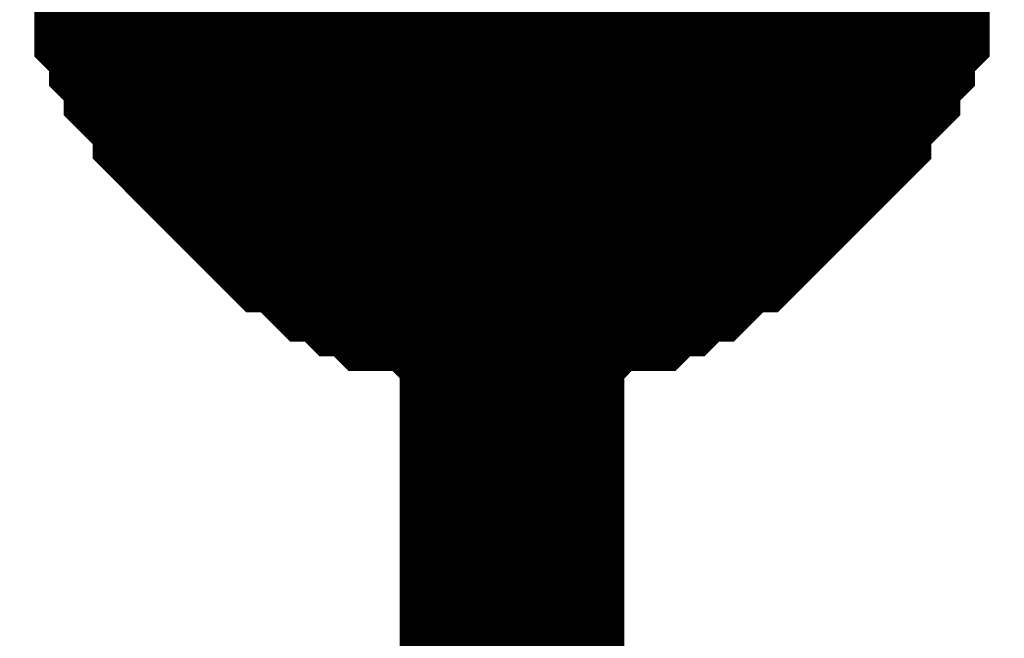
# Model space of a CAD drawing. Header units: inches. Extents: x 0 to 292, y 0 to 193.
# Tile 3 of 155: x 12.612 to 13.925, y 53.094 to 53.919. Entities that reach past the tile are written whole.
import ezdxf

# ---------------------------------------------------------------- set-up
doc = ezdxf.new("R2010")
doc.units = ezdxf.units.IN
doc.layers.add('Sheet', color=255, linetype='Continuous')

msp = doc.modelspace()

# ---------------------------------------------------------------- linework, layer by layer
at = {"layer": 'Sheet'}
msp.add_lwpolyline([(12.954, 54.102, 0.508, 0.508, 1), (13.462, 54.102, 0.508, 0.508, 1)], format="xyseb", close=True, dxfattribs=at)
for points in [[(13.2684, 53.5811, 0.2997, 0.2997, 0), (13.2489, 53.5811, 0.2997, 0.2997, 0), (13.21, 53.5811, 0.2997, 0.2997, 0), (13.1905, 53.5811, 0.2997, 0.2997, 0), (13.171, 53.6006, 0.2997, 0.2997, 0), (13.1515, 53.6006, 0.2997, 0.2997, 0), (13.1125, 53.6006, 0.2997, 0.2997, 0), (13.0931, 53.6201, 0.2997, 0.2997, 0), (13.0736, 53.6201, 0.2997, 0.2997, 0), (13.0541, 53.6395, 0.2997, 0.2997, 0), (13.0346, 53.6395, 0.2997, 0.2997, 0), (13.0151, 53.659, 0.2997, 0.2997, 0), (12.9956, 53.6785, 0.2997, 0.2997, 0), (12.9762, 53.6785, 0.2997, 0.2997, 0), (12.9567, 53.698, 0.2997, 0.2997, 0), (12.9372, 53.7175, 0.2997, 0.2997, 0), (12.9177, 53.737, 0.2997, 0.2997, 0), (12.8982, 53.7565, 0.2997, 0.2997, 0), (12.8787, 53.776, 0.2997, 0.2997, 0), (12.8593, 53.7955, 0.2997, 0.2997, 0), (12.8593, 53.815, 0.2997, 0.2997, 0), (12.8398, 53.8345, 0.2997, 0.2997, 0), (12.8203, 53.8539, 0.2997, 0.2997, 0), (12.8203, 53.8734, 0.2997, 0.2997, 0), (12.8008, 53.8929, 0.2997, 0.2997, 0), (12.8008, 53.9124, 0.2997, 0.2997, 0), (12.7813, 53.9319, 0.2997, 0.2997, 0), (12.7813, 53.9709, 0.2997, 0.2997, 0), (12.7813, 53.9904, 0.2997, 0.2997, 0), (12.7618, 54.0099, 0.2997, 0.2997, 0), (12.7618, 54.0294, 0.2997, 0.2997, 0), (12.7618, 54.0684, 0.2997, 0.2997, 0), (12.7618, 54.0878, 0.2997, 0.2997, 0)], [(13.2684, 53.5811, 0.2997, 0.2997, 0), (13.2489, 53.5811, 0.2997, 0.2997, 0), (13.21, 53.5811, 0.2997, 0.2997, 0), (13.1905, 53.5811, 0.2997, 0.2997, 0), (13.171, 53.6006, 0.2997, 0.2997, 0), (13.1515, 53.6006, 0.2997, 0.2997, 0), (13.1125, 53.6006, 0.2997, 0.2997, 0), (13.0931, 53.6201, 0.2997, 0.2997, 0), (13.0736, 53.6201, 0.2997, 0.2997, 0), (13.0541, 53.6395, 0.2997, 0.2997, 0), (13.0346, 53.6395, 0.2997, 0.2997, 0), (13.0151, 53.659, 0.2997, 0.2997, 0), (12.9956, 53.6785, 0.2997, 0.2997, 0), (12.9762, 53.6785, 0.2997, 0.2997, 0), (12.9567, 53.698, 0.2997, 0.2997, 0), (12.9372, 53.7175, 0.2997, 0.2997, 0), (12.9177, 53.737, 0.2997, 0.2997, 0), (12.8982, 53.7565, 0.2997, 0.2997, 0), (12.8787, 53.776, 0.2997, 0.2997, 0), (12.8593, 53.7955, 0.2997, 0.2997, 0), (12.8593, 53.815, 0.2997, 0.2997, 0), (12.8398, 53.8345, 0.2997, 0.2997, 0), (12.8203, 53.8539, 0.2997, 0.2997, 0), (12.8203, 53.8734, 0.2997, 0.2997, 0), (12.8008, 53.8929, 0.2997, 0.2997, 0), (12.8008, 53.9124, 0.2997, 0.2997, 0), (12.7813, 53.9319, 0.2997, 0.2997, 0), (12.7813, 53.9709, 0.2997, 0.2997, 0), (12.7813, 53.9904, 0.2997, 0.2997, 0), (12.7618, 54.0099, 0.2997, 0.2997, 0), (12.7618, 54.0294, 0.2997, 0.2997, 0), (12.7618, 54.0684, 0.2997, 0.2997, 0), (12.7618, 54.0878, 0.2997, 0.2997, 0)], [(13.2684, 53.5811, 0.2997, 0.2997, 0), (13.2489, 53.5811, 0.2997, 0.2997, 0), (13.21, 53.5811, 0.2997, 0.2997, 0), (13.1905, 53.5811, 0.2997, 0.2997, 0), (13.171, 53.6006, 0.2997, 0.2997, 0), (13.1515, 53.6006, 0.2997, 0.2997, 0), (13.1125, 53.6006, 0.2997, 0.2997, 0), (13.0931, 53.6201, 0.2997, 0.2997, 0), (13.0736, 53.6201, 0.2997, 0.2997, 0), (13.0541, 53.6395, 0.2997, 0.2997, 0), (13.0346, 53.6395, 0.2997, 0.2997, 0), (13.0151, 53.659, 0.2997, 0.2997, 0), (12.9956, 53.6785, 0.2997, 0.2997, 0), (12.9762, 53.6785, 0.2997, 0.2997, 0), (12.9567, 53.698, 0.2997, 0.2997, 0), (12.9372, 53.7175, 0.2997, 0.2997, 0), (12.9177, 53.737, 0.2997, 0.2997, 0), (12.8982, 53.7565, 0.2997, 0.2997, 0), (12.8787, 53.776, 0.2997, 0.2997, 0), (12.8593, 53.7955, 0.2997, 0.2997, 0), (12.8593, 53.815, 0.2997, 0.2997, 0), (12.8398, 53.8345, 0.2997, 0.2997, 0), (12.8203, 53.8539, 0.2997, 0.2997, 0), (12.8203, 53.8734, 0.2997, 0.2997, 0), (12.8008, 53.8929, 0.2997, 0.2997, 0), (12.8008, 53.9124, 0.2997, 0.2997, 0), (12.7813, 53.9319, 0.2997, 0.2997, 0), (12.7813, 53.9709, 0.2997, 0.2997, 0), (12.7813, 53.9904, 0.2997, 0.2997, 0), (12.7618, 54.0099, 0.2997, 0.2997, 0), (12.7618, 54.0294, 0.2997, 0.2997, 0), (12.7618, 54.0684, 0.2997, 0.2997, 0), (12.7618, 54.0878, 0.2997, 0.2997, 0)], [(13.2684, 53.5811, 0.2997, 0.2997, 0), (13.2489, 53.5811, 0.2997, 0.2997, 0), (13.21, 53.5811, 0.2997, 0.2997, 0), (13.1905, 53.5811, 0.2997, 0.2997, 0), (13.171, 53.6006, 0.2997, 0.2997, 0), (13.1515, 53.6006, 0.2997, 0.2997, 0), (13.1125, 53.6006, 0.2997, 0.2997, 0), (13.0931, 53.6201, 0.2997, 0.2997, 0), (13.0736, 53.6201, 0.2997, 0.2997, 0), (13.0541, 53.6395, 0.2997, 0.2997, 0), (13.0346, 53.6395, 0.2997, 0.2997, 0), (13.0151, 53.659, 0.2997, 0.2997, 0), (12.9956, 53.6785, 0.2997, 0.2997, 0), (12.9762, 53.6785, 0.2997, 0.2997, 0), (12.9567, 53.698, 0.2997, 0.2997, 0), (12.9372, 53.7175, 0.2997, 0.2997, 0), (12.9177, 53.737, 0.2997, 0.2997, 0), (12.8982, 53.7565, 0.2997, 0.2997, 0), (12.8787, 53.776, 0.2997, 0.2997, 0), (12.8593, 53.7955, 0.2997, 0.2997, 0), (12.8593, 53.815, 0.2997, 0.2997, 0), (12.8398, 53.8345, 0.2997, 0.2997, 0), (12.8203, 53.8539, 0.2997, 0.2997, 0), (12.8203, 53.8734, 0.2997, 0.2997, 0), (12.8008, 53.8929, 0.2997, 0.2997, 0), (12.8008, 53.9124, 0.2997, 0.2997, 0), (12.7813, 53.9319, 0.2997, 0.2997, 0), (12.7813, 53.9709, 0.2997, 0.2997, 0), (12.7813, 53.9904, 0.2997, 0.2997, 0), (12.7618, 54.0099, 0.2997, 0.2997, 0), (12.7618, 54.0294, 0.2997, 0.2997, 0), (12.7618, 54.0684, 0.2997, 0.2997, 0), (12.7618, 54.0878, 0.2997, 0.2997, 0)], [(13.2684, 53.5811, 0.2997, 0.2997, 0), (13.2489, 53.5811, 0.2997, 0.2997, 0), (13.21, 53.5811, 0.2997, 0.2997, 0), (13.1905, 53.5811, 0.2997, 0.2997, 0), (13.171, 53.6006, 0.2997, 0.2997, 0), (13.1515, 53.6006, 0.2997, 0.2997, 0), (13.1125, 53.6006, 0.2997, 0.2997, 0), (13.0931, 53.6201, 0.2997, 0.2997, 0), (13.0736, 53.6201, 0.2997, 0.2997, 0), (13.0541, 53.6395, 0.2997, 0.2997, 0), (13.0346, 53.6395, 0.2997, 0.2997, 0), (13.0151, 53.659, 0.2997, 0.2997, 0), (12.9956, 53.6785, 0.2997, 0.2997, 0), (12.9762, 53.6785, 0.2997, 0.2997, 0), (12.9567, 53.698, 0.2997, 0.2997, 0), (12.9372, 53.7175, 0.2997, 0.2997, 0), (12.9177, 53.737, 0.2997, 0.2997, 0), (12.8982, 53.7565, 0.2997, 0.2997, 0), (12.8787, 53.776, 0.2997, 0.2997, 0), (12.8593, 53.7955, 0.2997, 0.2997, 0), (12.8593, 53.815, 0.2997, 0.2997, 0), (12.8398, 53.8345, 0.2997, 0.2997, 0), (12.8203, 53.8539, 0.2997, 0.2997, 0), (12.8203, 53.8734, 0.2997, 0.2997, 0), (12.8008, 53.8929, 0.2997, 0.2997, 0), (12.8008, 53.9124, 0.2997, 0.2997, 0), (12.7813, 53.9319, 0.2997, 0.2997, 0), (12.7813, 53.9709, 0.2997, 0.2997, 0), (12.7813, 53.9904, 0.2997, 0.2997, 0), (12.7618, 54.0099, 0.2997, 0.2997, 0), (12.7618, 54.0294, 0.2997, 0.2997, 0), (12.7618, 54.0684, 0.2997, 0.2997, 0), (12.7618, 54.0878, 0.2997, 0.2997, 0)], [(13.2684, 53.5811, 0.2997, 0.2997, 0), (13.2489, 53.5811, 0.2997, 0.2997, 0), (13.21, 53.5811, 0.2997, 0.2997, 0), (13.1905, 53.5811, 0.2997, 0.2997, 0), (13.171, 53.6006, 0.2997, 0.2997, 0), (13.1515, 53.6006, 0.2997, 0.2997, 0), (13.1125, 53.6006, 0.2997, 0.2997, 0), (13.0931, 53.6201, 0.2997, 0.2997, 0), (13.0736, 53.6201, 0.2997, 0.2997, 0), (13.0541, 53.6395, 0.2997, 0.2997, 0), (13.0346, 53.6395, 0.2997, 0.2997, 0), (13.0151, 53.659, 0.2997, 0.2997, 0), (12.9956, 53.6785, 0.2997, 0.2997, 0), (12.9762, 53.6785, 0.2997, 0.2997, 0), (12.9567, 53.698, 0.2997, 0.2997, 0), (12.9372, 53.7175, 0.2997, 0.2997, 0), (12.9177, 53.737, 0.2997, 0.2997, 0), (12.8982, 53.7565, 0.2997, 0.2997, 0), (12.8787, 53.776, 0.2997, 0.2997, 0), (12.8593, 53.7955, 0.2997, 0.2997, 0), (12.8593, 53.815, 0.2997, 0.2997, 0), (12.8398, 53.8345, 0.2997, 0.2997, 0), (12.8203, 53.8539, 0.2997, 0.2997, 0), (12.8203, 53.8734, 0.2997, 0.2997, 0), (12.8008, 53.8929, 0.2997, 0.2997, 0), (12.8008, 53.9124, 0.2997, 0.2997, 0), (12.7813, 53.9319, 0.2997, 0.2997, 0), (12.7813, 53.9709, 0.2997, 0.2997, 0), (12.7813, 53.9904, 0.2997, 0.2997, 0), (12.7618, 54.0099, 0.2997, 0.2997, 0), (12.7618, 54.0294, 0.2997, 0.2997, 0), (12.7618, 54.0684, 0.2997, 0.2997, 0), (12.7618, 54.0878, 0.2997, 0.2997, 0)], [(13.2684, 53.5811, 0.2997, 0.2997, 0), (13.2489, 53.5811, 0.2997, 0.2997, 0), (13.21, 53.5811, 0.2997, 0.2997, 0), (13.1905, 53.5811, 0.2997, 0.2997, 0), (13.171, 53.6006, 0.2997, 0.2997, 0), (13.1515, 53.6006, 0.2997, 0.2997, 0), (13.1125, 53.6006, 0.2997, 0.2997, 0), (13.0931, 53.6201, 0.2997, 0.2997, 0), (13.0736, 53.6201, 0.2997, 0.2997, 0), (13.0541, 53.6395, 0.2997, 0.2997, 0), (13.0346, 53.6395, 0.2997, 0.2997, 0), (13.0151, 53.659, 0.2997, 0.2997, 0), (12.9956, 53.6785, 0.2997, 0.2997, 0), (12.9762, 53.6785, 0.2997, 0.2997, 0), (12.9567, 53.698, 0.2997, 0.2997, 0), (12.9372, 53.7175, 0.2997, 0.2997, 0), (12.9177, 53.737, 0.2997, 0.2997, 0), (12.8982, 53.7565, 0.2997, 0.2997, 0), (12.8787, 53.776, 0.2997, 0.2997, 0), (12.8593, 53.7955, 0.2997, 0.2997, 0), (12.8593, 53.815, 0.2997, 0.2997, 0), (12.8398, 53.8345, 0.2997, 0.2997, 0), (12.8203, 53.8539, 0.2997, 0.2997, 0), (12.8203, 53.8734, 0.2997, 0.2997, 0), (12.8008, 53.8929, 0.2997, 0.2997, 0), (12.8008, 53.9124, 0.2997, 0.2997, 0), (12.7813, 53.9319, 0.2997, 0.2997, 0), (12.7813, 53.9709, 0.2997, 0.2997, 0), (12.7813, 53.9904, 0.2997, 0.2997, 0), (12.7618, 54.0099, 0.2997, 0.2997, 0), (12.7618, 54.0294, 0.2997, 0.2997, 0), (12.7618, 54.0684, 0.2997, 0.2997, 0), (12.7618, 54.0878, 0.2997, 0.2997, 0)], [(13.775, 54.0878, 0.2997, 0.2997, 0), (13.775, 54.0684, 0.2997, 0.2997, 0), (13.775, 54.0294, 0.2997, 0.2997, 0), (13.775, 54.0099, 0.2997, 0.2997, 0), (13.7555, 53.9904, 0.2997, 0.2997, 0), (13.7555, 53.9709, 0.2997, 0.2997, 0), (13.7555, 53.9319, 0.2997, 0.2997, 0), (13.736, 53.9124, 0.2997, 0.2997, 0), (13.736, 53.8929, 0.2997, 0.2997, 0), (13.7165, 53.8734, 0.2997, 0.2997, 0), (13.7165, 53.8539, 0.2997, 0.2997, 0), (13.6971, 53.8345, 0.2997, 0.2997, 0), (13.6776, 53.815, 0.2997, 0.2997, 0), (13.6776, 53.7955, 0.2997, 0.2997, 0), (13.6581, 53.776, 0.2997, 0.2997, 0), (13.6386, 53.7565, 0.2997, 0.2997, 0), (13.6191, 53.737, 0.2997, 0.2997, 0), (13.5996, 53.7175, 0.2997, 0.2997, 0), (13.5802, 53.698, 0.2997, 0.2997, 0), (13.5607, 53.6785, 0.2997, 0.2997, 0), (13.5412, 53.6785, 0.2997, 0.2997, 0), (13.5217, 53.659, 0.2997, 0.2997, 0), (13.5022, 53.6395, 0.2997, 0.2997, 0), (13.4827, 53.6395, 0.2997, 0.2997, 0), (13.4633, 53.6201, 0.2997, 0.2997, 0), (13.4438, 53.6201, 0.2997, 0.2997, 0), (13.4243, 53.6006, 0.2997, 0.2997, 0), (13.3853, 53.6006, 0.2997, 0.2997, 0), (13.3658, 53.6006, 0.2997, 0.2997, 0), (13.3464, 53.5811, 0.2997, 0.2997, 0), (13.3269, 53.5811, 0.2997, 0.2997, 0), (13.2879, 53.5811, 0.2997, 0.2997, 0), (13.2684, 53.5811, 0.2997, 0.2997, 0)], [(13.775, 54.0878, 0.2997, 0.2997, 0), (13.775, 54.0684, 0.2997, 0.2997, 0), (13.775, 54.0294, 0.2997, 0.2997, 0), (13.775, 54.0099, 0.2997, 0.2997, 0), (13.7555, 53.9904, 0.2997, 0.2997, 0), (13.7555, 53.9709, 0.2997, 0.2997, 0), (13.7555, 53.9319, 0.2997, 0.2997, 0), (13.736, 53.9124, 0.2997, 0.2997, 0), (13.736, 53.8929, 0.2997, 0.2997, 0), (13.7165, 53.8734, 0.2997, 0.2997, 0), (13.7165, 53.8539, 0.2997, 0.2997, 0), (13.6971, 53.8345, 0.2997, 0.2997, 0), (13.6776, 53.815, 0.2997, 0.2997, 0), (13.6776, 53.7955, 0.2997, 0.2997, 0), (13.6581, 53.776, 0.2997, 0.2997, 0), (13.6386, 53.7565, 0.2997, 0.2997, 0), (13.6191, 53.737, 0.2997, 0.2997, 0), (13.5996, 53.7175, 0.2997, 0.2997, 0), (13.5802, 53.698, 0.2997, 0.2997, 0), (13.5607, 53.6785, 0.2997, 0.2997, 0), (13.5412, 53.6785, 0.2997, 0.2997, 0), (13.5217, 53.659, 0.2997, 0.2997, 0), (13.5022, 53.6395, 0.2997, 0.2997, 0), (13.4827, 53.6395, 0.2997, 0.2997, 0), (13.4633, 53.6201, 0.2997, 0.2997, 0), (13.4438, 53.6201, 0.2997, 0.2997, 0), (13.4243, 53.6006, 0.2997, 0.2997, 0), (13.3853, 53.6006, 0.2997, 0.2997, 0), (13.3658, 53.6006, 0.2997, 0.2997, 0), (13.3464, 53.5811, 0.2997, 0.2997, 0), (13.3269, 53.5811, 0.2997, 0.2997, 0), (13.2879, 53.5811, 0.2997, 0.2997, 0), (13.2684, 53.5811, 0.2997, 0.2997, 0)], [(13.2684, 54.0878, 0.2997, 0.2997, 0), (13.2684, 51.554, 0.2997, 0.2997, 0)], [(13.775, 54.0878, 0.2997, 0.2997, 0), (13.775, 54.0684, 0.2997, 0.2997, 0), (13.775, 54.0294, 0.2997, 0.2997, 0), (13.775, 54.0099, 0.2997, 0.2997, 0), (13.7555, 53.9904, 0.2997, 0.2997, 0), (13.7555, 53.9709, 0.2997, 0.2997, 0), (13.7555, 53.9319, 0.2997, 0.2997, 0), (13.736, 53.9124, 0.2997, 0.2997, 0), (13.736, 53.8929, 0.2997, 0.2997, 0), (13.7165, 53.8734, 0.2997, 0.2997, 0), (13.7165, 53.8539, 0.2997, 0.2997, 0), (13.6971, 53.8345, 0.2997, 0.2997, 0), (13.6776, 53.815, 0.2997, 0.2997, 0), (13.6776, 53.7955, 0.2997, 0.2997, 0), (13.6581, 53.776, 0.2997, 0.2997, 0), (13.6386, 53.7565, 0.2997, 0.2997, 0), (13.6191, 53.737, 0.2997, 0.2997, 0), (13.5996, 53.7175, 0.2997, 0.2997, 0), (13.5802, 53.698, 0.2997, 0.2997, 0), (13.5607, 53.6785, 0.2997, 0.2997, 0), (13.5412, 53.6785, 0.2997, 0.2997, 0), (13.5217, 53.659, 0.2997, 0.2997, 0), (13.5022, 53.6395, 0.2997, 0.2997, 0), (13.4827, 53.6395, 0.2997, 0.2997, 0), (13.4633, 53.6201, 0.2997, 0.2997, 0), (13.4438, 53.6201, 0.2997, 0.2997, 0), (13.4243, 53.6006, 0.2997, 0.2997, 0), (13.3853, 53.6006, 0.2997, 0.2997, 0), (13.3658, 53.6006, 0.2997, 0.2997, 0), (13.3464, 53.5811, 0.2997, 0.2997, 0), (13.3269, 53.5811, 0.2997, 0.2997, 0), (13.2879, 53.5811, 0.2997, 0.2997, 0), (13.2684, 53.5811, 0.2997, 0.2997, 0)], [(13.775, 54.0878, 0.2997, 0.2997, 0), (13.775, 54.0684, 0.2997, 0.2997, 0), (13.775, 54.0294, 0.2997, 0.2997, 0), (13.775, 54.0099, 0.2997, 0.2997, 0), (13.7555, 53.9904, 0.2997, 0.2997, 0), (13.7555, 53.9709, 0.2997, 0.2997, 0), (13.7555, 53.9319, 0.2997, 0.2997, 0), (13.736, 53.9124, 0.2997, 0.2997, 0), (13.736, 53.8929, 0.2997, 0.2997, 0), (13.7165, 53.8734, 0.2997, 0.2997, 0), (13.7165, 53.8539, 0.2997, 0.2997, 0), (13.6971, 53.8345, 0.2997, 0.2997, 0), (13.6776, 53.815, 0.2997, 0.2997, 0), (13.6776, 53.7955, 0.2997, 0.2997, 0), (13.6581, 53.776, 0.2997, 0.2997, 0), (13.6386, 53.7565, 0.2997, 0.2997, 0), (13.6191, 53.737, 0.2997, 0.2997, 0), (13.5996, 53.7175, 0.2997, 0.2997, 0), (13.5802, 53.698, 0.2997, 0.2997, 0), (13.5607, 53.6785, 0.2997, 0.2997, 0), (13.5412, 53.6785, 0.2997, 0.2997, 0), (13.5217, 53.659, 0.2997, 0.2997, 0), (13.5022, 53.6395, 0.2997, 0.2997, 0), (13.4827, 53.6395, 0.2997, 0.2997, 0), (13.4633, 53.6201, 0.2997, 0.2997, 0), (13.4438, 53.6201, 0.2997, 0.2997, 0), (13.4243, 53.6006, 0.2997, 0.2997, 0), (13.3853, 53.6006, 0.2997, 0.2997, 0), (13.3658, 53.6006, 0.2997, 0.2997, 0), (13.3464, 53.5811, 0.2997, 0.2997, 0), (13.3269, 53.5811, 0.2997, 0.2997, 0), (13.2879, 53.5811, 0.2997, 0.2997, 0), (13.2684, 53.5811, 0.2997, 0.2997, 0)], [(13.775, 54.0878, 0.2997, 0.2997, 0), (13.775, 54.0684, 0.2997, 0.2997, 0), (13.775, 54.0294, 0.2997, 0.2997, 0), (13.775, 54.0099, 0.2997, 0.2997, 0), (13.7555, 53.9904, 0.2997, 0.2997, 0), (13.7555, 53.9709, 0.2997, 0.2997, 0), (13.7555, 53.9319, 0.2997, 0.2997, 0), (13.736, 53.9124, 0.2997, 0.2997, 0), (13.736, 53.8929, 0.2997, 0.2997, 0), (13.7165, 53.8734, 0.2997, 0.2997, 0), (13.7165, 53.8539, 0.2997, 0.2997, 0), (13.6971, 53.8345, 0.2997, 0.2997, 0), (13.6776, 53.815, 0.2997, 0.2997, 0), (13.6776, 53.7955, 0.2997, 0.2997, 0), (13.6581, 53.776, 0.2997, 0.2997, 0), (13.6386, 53.7565, 0.2997, 0.2997, 0), (13.6191, 53.737, 0.2997, 0.2997, 0), (13.5996, 53.7175, 0.2997, 0.2997, 0), (13.5802, 53.698, 0.2997, 0.2997, 0), (13.5607, 53.6785, 0.2997, 0.2997, 0), (13.5412, 53.6785, 0.2997, 0.2997, 0), (13.5217, 53.659, 0.2997, 0.2997, 0), (13.5022, 53.6395, 0.2997, 0.2997, 0), (13.4827, 53.6395, 0.2997, 0.2997, 0), (13.4633, 53.6201, 0.2997, 0.2997, 0), (13.4438, 53.6201, 0.2997, 0.2997, 0), (13.4243, 53.6006, 0.2997, 0.2997, 0), (13.3853, 53.6006, 0.2997, 0.2997, 0), (13.3658, 53.6006, 0.2997, 0.2997, 0), (13.3464, 53.5811, 0.2997, 0.2997, 0), (13.3269, 53.5811, 0.2997, 0.2997, 0), (13.2879, 53.5811, 0.2997, 0.2997, 0), (13.2684, 53.5811, 0.2997, 0.2997, 0)], [(13.775, 54.0878, 0.2997, 0.2997, 0), (13.775, 54.0684, 0.2997, 0.2997, 0), (13.775, 54.0294, 0.2997, 0.2997, 0), (13.775, 54.0099, 0.2997, 0.2997, 0), (13.7555, 53.9904, 0.2997, 0.2997, 0), (13.7555, 53.9709, 0.2997, 0.2997, 0), (13.7555, 53.9319, 0.2997, 0.2997, 0), (13.736, 53.9124, 0.2997, 0.2997, 0), (13.736, 53.8929, 0.2997, 0.2997, 0), (13.7165, 53.8734, 0.2997, 0.2997, 0), (13.7165, 53.8539, 0.2997, 0.2997, 0), (13.6971, 53.8345, 0.2997, 0.2997, 0), (13.6776, 53.815, 0.2997, 0.2997, 0), (13.6776, 53.7955, 0.2997, 0.2997, 0), (13.6581, 53.776, 0.2997, 0.2997, 0), (13.6386, 53.7565, 0.2997, 0.2997, 0), (13.6191, 53.737, 0.2997, 0.2997, 0), (13.5996, 53.7175, 0.2997, 0.2997, 0), (13.5802, 53.698, 0.2997, 0.2997, 0), (13.5607, 53.6785, 0.2997, 0.2997, 0), (13.5412, 53.6785, 0.2997, 0.2997, 0), (13.5217, 53.659, 0.2997, 0.2997, 0), (13.5022, 53.6395, 0.2997, 0.2997, 0), (13.4827, 53.6395, 0.2997, 0.2997, 0), (13.4633, 53.6201, 0.2997, 0.2997, 0), (13.4438, 53.6201, 0.2997, 0.2997, 0), (13.4243, 53.6006, 0.2997, 0.2997, 0), (13.3853, 53.6006, 0.2997, 0.2997, 0), (13.3658, 53.6006, 0.2997, 0.2997, 0), (13.3464, 53.5811, 0.2997, 0.2997, 0), (13.3269, 53.5811, 0.2997, 0.2997, 0), (13.2879, 53.5811, 0.2997, 0.2997, 0), (13.2684, 53.5811, 0.2997, 0.2997, 0)], [(13.775, 54.0878, 0.2997, 0.2997, 0), (13.775, 54.0684, 0.2997, 0.2997, 0), (13.775, 54.0294, 0.2997, 0.2997, 0), (13.775, 54.0099, 0.2997, 0.2997, 0), (13.7555, 53.9904, 0.2997, 0.2997, 0), (13.7555, 53.9709, 0.2997, 0.2997, 0), (13.7555, 53.9319, 0.2997, 0.2997, 0), (13.736, 53.9124, 0.2997, 0.2997, 0), (13.736, 53.8929, 0.2997, 0.2997, 0), (13.7165, 53.8734, 0.2997, 0.2997, 0), (13.7165, 53.8539, 0.2997, 0.2997, 0), (13.6971, 53.8345, 0.2997, 0.2997, 0), (13.6776, 53.815, 0.2997, 0.2997, 0), (13.6776, 53.7955, 0.2997, 0.2997, 0), (13.6581, 53.776, 0.2997, 0.2997, 0), (13.6386, 53.7565, 0.2997, 0.2997, 0), (13.6191, 53.737, 0.2997, 0.2997, 0), (13.5996, 53.7175, 0.2997, 0.2997, 0), (13.5802, 53.698, 0.2997, 0.2997, 0), (13.5607, 53.6785, 0.2997, 0.2997, 0), (13.5412, 53.6785, 0.2997, 0.2997, 0), (13.5217, 53.659, 0.2997, 0.2997, 0), (13.5022, 53.6395, 0.2997, 0.2997, 0), (13.4827, 53.6395, 0.2997, 0.2997, 0), (13.4633, 53.6201, 0.2997, 0.2997, 0), (13.4438, 53.6201, 0.2997, 0.2997, 0), (13.4243, 53.6006, 0.2997, 0.2997, 0), (13.3853, 53.6006, 0.2997, 0.2997, 0), (13.3658, 53.6006, 0.2997, 0.2997, 0), (13.3464, 53.5811, 0.2997, 0.2997, 0), (13.3269, 53.5811, 0.2997, 0.2997, 0), (13.2879, 53.5811, 0.2997, 0.2997, 0), (13.2684, 53.5811, 0.2997, 0.2997, 0)], [(13.2684, 53.5811, 0.0991, 0.0991, 0), (13.2489, 53.5811, 0.0991, 0.0991, 0), (13.21, 53.5811, 0.0991, 0.0991, 0), (13.1905, 53.5811, 0.0991, 0.0991, 0), (13.171, 53.6006, 0.0991, 0.0991, 0), (13.1515, 53.6006, 0.0991, 0.0991, 0), (13.1125, 53.6006, 0.0991, 0.0991, 0), (13.0931, 53.6201, 0.0991, 0.0991, 0), (13.0736, 53.6201, 0.0991, 0.0991, 0), (13.0541, 53.6395, 0.0991, 0.0991, 0), (13.0346, 53.6395, 0.0991, 0.0991, 0), (13.0151, 53.659, 0.0991, 0.0991, 0), (12.9956, 53.6785, 0.0991, 0.0991, 0), (12.9762, 53.6785, 0.0991, 0.0991, 0), (12.9567, 53.698, 0.0991, 0.0991, 0), (12.9372, 53.7175, 0.0991, 0.0991, 0), (12.9177, 53.737, 0.0991, 0.0991, 0), (12.8982, 53.7565, 0.0991, 0.0991, 0), (12.8787, 53.776, 0.0991, 0.0991, 0), (12.8593, 53.7955, 0.0991, 0.0991, 0), (12.8593, 53.815, 0.0991, 0.0991, 0), (12.8398, 53.8345, 0.0991, 0.0991, 0), (12.8203, 53.8539, 0.0991, 0.0991, 0), (12.8203, 53.8734, 0.0991, 0.0991, 0), (12.8008, 53.8929, 0.0991, 0.0991, 0), (12.8008, 53.9124, 0.0991, 0.0991, 0), (12.7813, 53.9319, 0.0991, 0.0991, 0), (12.7813, 53.9709, 0.0991, 0.0991, 0)], [(13.2684, 53.5811, 0.0991, 0.0991, 0), (13.2489, 53.5811, 0.0991, 0.0991, 0), (13.21, 53.5811, 0.0991, 0.0991, 0), (13.1905, 53.5811, 0.0991, 0.0991, 0), (13.171, 53.6006, 0.0991, 0.0991, 0), (13.1515, 53.6006, 0.0991, 0.0991, 0), (13.1125, 53.6006, 0.0991, 0.0991, 0), (13.0931, 53.6201, 0.0991, 0.0991, 0), (13.0736, 53.6201, 0.0991, 0.0991, 0), (13.0541, 53.6395, 0.0991, 0.0991, 0), (13.0346, 53.6395, 0.0991, 0.0991, 0), (13.0151, 53.659, 0.0991, 0.0991, 0), (12.9956, 53.6785, 0.0991, 0.0991, 0), (12.9762, 53.6785, 0.0991, 0.0991, 0), (12.9567, 53.698, 0.0991, 0.0991, 0), (12.9372, 53.7175, 0.0991, 0.0991, 0), (12.9177, 53.737, 0.0991, 0.0991, 0), (12.8982, 53.7565, 0.0991, 0.0991, 0), (12.8787, 53.776, 0.0991, 0.0991, 0), (12.8593, 53.7955, 0.0991, 0.0991, 0), (12.8593, 53.815, 0.0991, 0.0991, 0), (12.8398, 53.8345, 0.0991, 0.0991, 0), (12.8203, 53.8539, 0.0991, 0.0991, 0), (12.8203, 53.8734, 0.0991, 0.0991, 0), (12.8008, 53.8929, 0.0991, 0.0991, 0), (12.8008, 53.9124, 0.0991, 0.0991, 0), (12.7813, 53.9319, 0.0991, 0.0991, 0), (12.7813, 53.9709, 0.0991, 0.0991, 0)], [(13.2684, 53.5811, 0.0991, 0.0991, 0), (13.2489, 53.5811, 0.0991, 0.0991, 0), (13.21, 53.5811, 0.0991, 0.0991, 0), (13.1905, 53.5811, 0.0991, 0.0991, 0), (13.171, 53.6006, 0.0991, 0.0991, 0), (13.1515, 53.6006, 0.0991, 0.0991, 0), (13.1125, 53.6006, 0.0991, 0.0991, 0), (13.0931, 53.6201, 0.0991, 0.0991, 0), (13.0736, 53.6201, 0.0991, 0.0991, 0), (13.0541, 53.6395, 0.0991, 0.0991, 0), (13.0346, 53.6395, 0.0991, 0.0991, 0), (13.0151, 53.659, 0.0991, 0.0991, 0), (12.9956, 53.6785, 0.0991, 0.0991, 0), (12.9762, 53.6785, 0.0991, 0.0991, 0), (12.9567, 53.698, 0.0991, 0.0991, 0), (12.9372, 53.7175, 0.0991, 0.0991, 0), (12.9177, 53.737, 0.0991, 0.0991, 0), (12.8982, 53.7565, 0.0991, 0.0991, 0), (12.8787, 53.776, 0.0991, 0.0991, 0), (12.8593, 53.7955, 0.0991, 0.0991, 0), (12.8593, 53.815, 0.0991, 0.0991, 0), (12.8398, 53.8345, 0.0991, 0.0991, 0), (12.8203, 53.8539, 0.0991, 0.0991, 0), (12.8203, 53.8734, 0.0991, 0.0991, 0), (12.8008, 53.8929, 0.0991, 0.0991, 0), (12.8008, 53.9124, 0.0991, 0.0991, 0), (12.7813, 53.9319, 0.0991, 0.0991, 0), (12.7813, 53.9709, 0.0991, 0.0991, 0)], [(13.2684, 53.5811, 0.0991, 0.0991, 0), (13.2489, 53.5811, 0.0991, 0.0991, 0), (13.21, 53.5811, 0.0991, 0.0991, 0), (13.1905, 53.5811, 0.0991, 0.0991, 0), (13.171, 53.6006, 0.0991, 0.0991, 0), (13.1515, 53.6006, 0.0991, 0.0991, 0), (13.1125, 53.6006, 0.0991, 0.0991, 0), (13.0931, 53.6201, 0.0991, 0.0991, 0), (13.0736, 53.6201, 0.0991, 0.0991, 0), (13.0541, 53.6395, 0.0991, 0.0991, 0), (13.0346, 53.6395, 0.0991, 0.0991, 0), (13.0151, 53.659, 0.0991, 0.0991, 0), (12.9956, 53.6785, 0.0991, 0.0991, 0), (12.9762, 53.6785, 0.0991, 0.0991, 0), (12.9567, 53.698, 0.0991, 0.0991, 0), (12.9372, 53.7175, 0.0991, 0.0991, 0), (12.9177, 53.737, 0.0991, 0.0991, 0), (12.8982, 53.7565, 0.0991, 0.0991, 0), (12.8787, 53.776, 0.0991, 0.0991, 0), (12.8593, 53.7955, 0.0991, 0.0991, 0), (12.8593, 53.815, 0.0991, 0.0991, 0), (12.8398, 53.8345, 0.0991, 0.0991, 0), (12.8203, 53.8539, 0.0991, 0.0991, 0), (12.8203, 53.8734, 0.0991, 0.0991, 0), (12.8008, 53.8929, 0.0991, 0.0991, 0), (12.8008, 53.9124, 0.0991, 0.0991, 0), (12.7813, 53.9319, 0.0991, 0.0991, 0), (12.7813, 53.9709, 0.0991, 0.0991, 0)], [(13.2684, 53.5811, 0.0991, 0.0991, 0), (13.2489, 53.5811, 0.0991, 0.0991, 0), (13.21, 53.5811, 0.0991, 0.0991, 0), (13.1905, 53.5811, 0.0991, 0.0991, 0), (13.171, 53.6006, 0.0991, 0.0991, 0), (13.1515, 53.6006, 0.0991, 0.0991, 0), (13.1125, 53.6006, 0.0991, 0.0991, 0), (13.0931, 53.6201, 0.0991, 0.0991, 0), (13.0736, 53.6201, 0.0991, 0.0991, 0), (13.0541, 53.6395, 0.0991, 0.0991, 0), (13.0346, 53.6395, 0.0991, 0.0991, 0), (13.0151, 53.659, 0.0991, 0.0991, 0), (12.9956, 53.6785, 0.0991, 0.0991, 0), (12.9762, 53.6785, 0.0991, 0.0991, 0), (12.9567, 53.698, 0.0991, 0.0991, 0), (12.9372, 53.7175, 0.0991, 0.0991, 0), (12.9177, 53.737, 0.0991, 0.0991, 0), (12.8982, 53.7565, 0.0991, 0.0991, 0), (12.8787, 53.776, 0.0991, 0.0991, 0), (12.8593, 53.7955, 0.0991, 0.0991, 0), (12.8593, 53.815, 0.0991, 0.0991, 0), (12.8398, 53.8345, 0.0991, 0.0991, 0), (12.8203, 53.8539, 0.0991, 0.0991, 0), (12.8203, 53.8734, 0.0991, 0.0991, 0), (12.8008, 53.8929, 0.0991, 0.0991, 0), (12.8008, 53.9124, 0.0991, 0.0991, 0), (12.7813, 53.9319, 0.0991, 0.0991, 0), (12.7813, 53.9709, 0.0991, 0.0991, 0)], [(13.2684, 53.5811, 0.0991, 0.0991, 0), (13.2489, 53.5811, 0.0991, 0.0991, 0), (13.21, 53.5811, 0.0991, 0.0991, 0), (13.1905, 53.5811, 0.0991, 0.0991, 0), (13.171, 53.6006, 0.0991, 0.0991, 0), (13.1515, 53.6006, 0.0991, 0.0991, 0), (13.1125, 53.6006, 0.0991, 0.0991, 0), (13.0931, 53.6201, 0.0991, 0.0991, 0), (13.0736, 53.6201, 0.0991, 0.0991, 0), (13.0541, 53.6395, 0.0991, 0.0991, 0), (13.0346, 53.6395, 0.0991, 0.0991, 0), (13.0151, 53.659, 0.0991, 0.0991, 0), (12.9956, 53.6785, 0.0991, 0.0991, 0), (12.9762, 53.6785, 0.0991, 0.0991, 0), (12.9567, 53.698, 0.0991, 0.0991, 0), (12.9372, 53.7175, 0.0991, 0.0991, 0), (12.9177, 53.737, 0.0991, 0.0991, 0), (12.8982, 53.7565, 0.0991, 0.0991, 0), (12.8787, 53.776, 0.0991, 0.0991, 0), (12.8593, 53.7955, 0.0991, 0.0991, 0), (12.8593, 53.815, 0.0991, 0.0991, 0), (12.8398, 53.8345, 0.0991, 0.0991, 0), (12.8203, 53.8539, 0.0991, 0.0991, 0), (12.8203, 53.8734, 0.0991, 0.0991, 0), (12.8008, 53.8929, 0.0991, 0.0991, 0), (12.8008, 53.9124, 0.0991, 0.0991, 0), (12.7813, 53.9319, 0.0991, 0.0991, 0), (12.7813, 53.9709, 0.0991, 0.0991, 0)], [(13.2684, 53.5811, 0.0991, 0.0991, 0), (13.2489, 53.5811, 0.0991, 0.0991, 0), (13.21, 53.5811, 0.0991, 0.0991, 0), (13.1905, 53.5811, 0.0991, 0.0991, 0), (13.171, 53.6006, 0.0991, 0.0991, 0), (13.1515, 53.6006, 0.0991, 0.0991, 0), (13.1125, 53.6006, 0.0991, 0.0991, 0), (13.0931, 53.6201, 0.0991, 0.0991, 0), (13.0736, 53.6201, 0.0991, 0.0991, 0), (13.0541, 53.6395, 0.0991, 0.0991, 0), (13.0346, 53.6395, 0.0991, 0.0991, 0), (13.0151, 53.659, 0.0991, 0.0991, 0), (12.9956, 53.6785, 0.0991, 0.0991, 0), (12.9762, 53.6785, 0.0991, 0.0991, 0), (12.9567, 53.698, 0.0991, 0.0991, 0), (12.9372, 53.7175, 0.0991, 0.0991, 0), (12.9177, 53.737, 0.0991, 0.0991, 0), (12.8982, 53.7565, 0.0991, 0.0991, 0), (12.8787, 53.776, 0.0991, 0.0991, 0), (12.8593, 53.7955, 0.0991, 0.0991, 0), (12.8593, 53.815, 0.0991, 0.0991, 0), (12.8398, 53.8345, 0.0991, 0.0991, 0), (12.8203, 53.8539, 0.0991, 0.0991, 0), (12.8203, 53.8734, 0.0991, 0.0991, 0), (12.8008, 53.8929, 0.0991, 0.0991, 0), (12.8008, 53.9124, 0.0991, 0.0991, 0), (12.7813, 53.9319, 0.0991, 0.0991, 0), (12.7813, 53.9709, 0.0991, 0.0991, 0)], [(13.7555, 53.9709, 0.0991, 0.0991, 0), (13.7555, 53.9319, 0.0991, 0.0991, 0), (13.736, 53.9124, 0.0991, 0.0991, 0), (13.736, 53.8929, 0.0991, 0.0991, 0), (13.7165, 53.8734, 0.0991, 0.0991, 0), (13.7165, 53.8539, 0.0991, 0.0991, 0), (13.6971, 53.8345, 0.0991, 0.0991, 0), (13.6776, 53.815, 0.0991, 0.0991, 0), (13.6776, 53.7955, 0.0991, 0.0991, 0), (13.6581, 53.776, 0.0991, 0.0991, 0), (13.6386, 53.7565, 0.0991, 0.0991, 0), (13.6191, 53.737, 0.0991, 0.0991, 0), (13.5996, 53.7175, 0.0991, 0.0991, 0), (13.5802, 53.698, 0.0991, 0.0991, 0), (13.5607, 53.6785, 0.0991, 0.0991, 0), (13.5412, 53.6785, 0.0991, 0.0991, 0), (13.5217, 53.659, 0.0991, 0.0991, 0), (13.5022, 53.6395, 0.0991, 0.0991, 0), (13.4827, 53.6395, 0.0991, 0.0991, 0), (13.4633, 53.6201, 0.0991, 0.0991, 0), (13.4438, 53.6201, 0.0991, 0.0991, 0), (13.4243, 53.6006, 0.0991, 0.0991, 0), (13.3853, 53.6006, 0.0991, 0.0991, 0), (13.3658, 53.6006, 0.0991, 0.0991, 0), (13.3464, 53.5811, 0.0991, 0.0991, 0), (13.3269, 53.5811, 0.0991, 0.0991, 0), (13.2879, 53.5811, 0.0991, 0.0991, 0), (13.2684, 53.5811, 0.0991, 0.0991, 0)], [(13.7555, 53.9709, 0.0991, 0.0991, 0), (13.7555, 53.9319, 0.0991, 0.0991, 0), (13.736, 53.9124, 0.0991, 0.0991, 0), (13.736, 53.8929, 0.0991, 0.0991, 0), (13.7165, 53.8734, 0.0991, 0.0991, 0), (13.7165, 53.8539, 0.0991, 0.0991, 0), (13.6971, 53.8345, 0.0991, 0.0991, 0), (13.6776, 53.815, 0.0991, 0.0991, 0), (13.6776, 53.7955, 0.0991, 0.0991, 0), (13.6581, 53.776, 0.0991, 0.0991, 0), (13.6386, 53.7565, 0.0991, 0.0991, 0), (13.6191, 53.737, 0.0991, 0.0991, 0), (13.5996, 53.7175, 0.0991, 0.0991, 0), (13.5802, 53.698, 0.0991, 0.0991, 0), (13.5607, 53.6785, 0.0991, 0.0991, 0), (13.5412, 53.6785, 0.0991, 0.0991, 0), (13.5217, 53.659, 0.0991, 0.0991, 0), (13.5022, 53.6395, 0.0991, 0.0991, 0), (13.4827, 53.6395, 0.0991, 0.0991, 0), (13.4633, 53.6201, 0.0991, 0.0991, 0), (13.4438, 53.6201, 0.0991, 0.0991, 0), (13.4243, 53.6006, 0.0991, 0.0991, 0), (13.3853, 53.6006, 0.0991, 0.0991, 0), (13.3658, 53.6006, 0.0991, 0.0991, 0), (13.3464, 53.5811, 0.0991, 0.0991, 0), (13.3269, 53.5811, 0.0991, 0.0991, 0), (13.2879, 53.5811, 0.0991, 0.0991, 0), (13.2684, 53.5811, 0.0991, 0.0991, 0)], [(13.7555, 53.9709, 0.0991, 0.0991, 0), (13.7555, 53.9319, 0.0991, 0.0991, 0), (13.736, 53.9124, 0.0991, 0.0991, 0), (13.736, 53.8929, 0.0991, 0.0991, 0), (13.7165, 53.8734, 0.0991, 0.0991, 0), (13.7165, 53.8539, 0.0991, 0.0991, 0), (13.6971, 53.8345, 0.0991, 0.0991, 0), (13.6776, 53.815, 0.0991, 0.0991, 0), (13.6776, 53.7955, 0.0991, 0.0991, 0), (13.6581, 53.776, 0.0991, 0.0991, 0), (13.6386, 53.7565, 0.0991, 0.0991, 0), (13.6191, 53.737, 0.0991, 0.0991, 0), (13.5996, 53.7175, 0.0991, 0.0991, 0), (13.5802, 53.698, 0.0991, 0.0991, 0), (13.5607, 53.6785, 0.0991, 0.0991, 0), (13.5412, 53.6785, 0.0991, 0.0991, 0), (13.5217, 53.659, 0.0991, 0.0991, 0), (13.5022, 53.6395, 0.0991, 0.0991, 0), (13.4827, 53.6395, 0.0991, 0.0991, 0), (13.4633, 53.6201, 0.0991, 0.0991, 0), (13.4438, 53.6201, 0.0991, 0.0991, 0), (13.4243, 53.6006, 0.0991, 0.0991, 0), (13.3853, 53.6006, 0.0991, 0.0991, 0), (13.3658, 53.6006, 0.0991, 0.0991, 0), (13.3464, 53.5811, 0.0991, 0.0991, 0), (13.3269, 53.5811, 0.0991, 0.0991, 0), (13.2879, 53.5811, 0.0991, 0.0991, 0), (13.2684, 53.5811, 0.0991, 0.0991, 0)], [(13.7555, 53.9709, 0.0991, 0.0991, 0), (13.7555, 53.9319, 0.0991, 0.0991, 0), (13.736, 53.9124, 0.0991, 0.0991, 0), (13.736, 53.8929, 0.0991, 0.0991, 0), (13.7165, 53.8734, 0.0991, 0.0991, 0), (13.7165, 53.8539, 0.0991, 0.0991, 0), (13.6971, 53.8345, 0.0991, 0.0991, 0), (13.6776, 53.815, 0.0991, 0.0991, 0), (13.6776, 53.7955, 0.0991, 0.0991, 0), (13.6581, 53.776, 0.0991, 0.0991, 0), (13.6386, 53.7565, 0.0991, 0.0991, 0), (13.6191, 53.737, 0.0991, 0.0991, 0), (13.5996, 53.7175, 0.0991, 0.0991, 0), (13.5802, 53.698, 0.0991, 0.0991, 0), (13.5607, 53.6785, 0.0991, 0.0991, 0), (13.5412, 53.6785, 0.0991, 0.0991, 0), (13.5217, 53.659, 0.0991, 0.0991, 0), (13.5022, 53.6395, 0.0991, 0.0991, 0), (13.4827, 53.6395, 0.0991, 0.0991, 0), (13.4633, 53.6201, 0.0991, 0.0991, 0), (13.4438, 53.6201, 0.0991, 0.0991, 0), (13.4243, 53.6006, 0.0991, 0.0991, 0), (13.3853, 53.6006, 0.0991, 0.0991, 0), (13.3658, 53.6006, 0.0991, 0.0991, 0), (13.3464, 53.5811, 0.0991, 0.0991, 0), (13.3269, 53.5811, 0.0991, 0.0991, 0), (13.2879, 53.5811, 0.0991, 0.0991, 0), (13.2684, 53.5811, 0.0991, 0.0991, 0)], [(13.7555, 53.9709, 0.0991, 0.0991, 0), (13.7555, 53.9319, 0.0991, 0.0991, 0), (13.736, 53.9124, 0.0991, 0.0991, 0), (13.736, 53.8929, 0.0991, 0.0991, 0), (13.7165, 53.8734, 0.0991, 0.0991, 0), (13.7165, 53.8539, 0.0991, 0.0991, 0), (13.6971, 53.8345, 0.0991, 0.0991, 0), (13.6776, 53.815, 0.0991, 0.0991, 0), (13.6776, 53.7955, 0.0991, 0.0991, 0), (13.6581, 53.776, 0.0991, 0.0991, 0), (13.6386, 53.7565, 0.0991, 0.0991, 0), (13.6191, 53.737, 0.0991, 0.0991, 0), (13.5996, 53.7175, 0.0991, 0.0991, 0), (13.5802, 53.698, 0.0991, 0.0991, 0), (13.5607, 53.6785, 0.0991, 0.0991, 0), (13.5412, 53.6785, 0.0991, 0.0991, 0), (13.5217, 53.659, 0.0991, 0.0991, 0), (13.5022, 53.6395, 0.0991, 0.0991, 0), (13.4827, 53.6395, 0.0991, 0.0991, 0), (13.4633, 53.6201, 0.0991, 0.0991, 0), (13.4438, 53.6201, 0.0991, 0.0991, 0), (13.4243, 53.6006, 0.0991, 0.0991, 0), (13.3853, 53.6006, 0.0991, 0.0991, 0), (13.3658, 53.6006, 0.0991, 0.0991, 0), (13.3464, 53.5811, 0.0991, 0.0991, 0), (13.3269, 53.5811, 0.0991, 0.0991, 0), (13.2879, 53.5811, 0.0991, 0.0991, 0), (13.2684, 53.5811, 0.0991, 0.0991, 0)], [(13.7555, 53.9709, 0.0991, 0.0991, 0), (13.7555, 53.9319, 0.0991, 0.0991, 0), (13.736, 53.9124, 0.0991, 0.0991, 0), (13.736, 53.8929, 0.0991, 0.0991, 0), (13.7165, 53.8734, 0.0991, 0.0991, 0), (13.7165, 53.8539, 0.0991, 0.0991, 0), (13.6971, 53.8345, 0.0991, 0.0991, 0), (13.6776, 53.815, 0.0991, 0.0991, 0), (13.6776, 53.7955, 0.0991, 0.0991, 0), (13.6581, 53.776, 0.0991, 0.0991, 0), (13.6386, 53.7565, 0.0991, 0.0991, 0), (13.6191, 53.737, 0.0991, 0.0991, 0), (13.5996, 53.7175, 0.0991, 0.0991, 0), (13.5802, 53.698, 0.0991, 0.0991, 0), (13.5607, 53.6785, 0.0991, 0.0991, 0), (13.5412, 53.6785, 0.0991, 0.0991, 0), (13.5217, 53.659, 0.0991, 0.0991, 0), (13.5022, 53.6395, 0.0991, 0.0991, 0), (13.4827, 53.6395, 0.0991, 0.0991, 0), (13.4633, 53.6201, 0.0991, 0.0991, 0), (13.4438, 53.6201, 0.0991, 0.0991, 0), (13.4243, 53.6006, 0.0991, 0.0991, 0), (13.3853, 53.6006, 0.0991, 0.0991, 0), (13.3658, 53.6006, 0.0991, 0.0991, 0), (13.3464, 53.5811, 0.0991, 0.0991, 0), (13.3269, 53.5811, 0.0991, 0.0991, 0), (13.2879, 53.5811, 0.0991, 0.0991, 0), (13.2684, 53.5811, 0.0991, 0.0991, 0)], [(13.7555, 53.9709, 0.0991, 0.0991, 0), (13.7555, 53.9319, 0.0991, 0.0991, 0), (13.736, 53.9124, 0.0991, 0.0991, 0), (13.736, 53.8929, 0.0991, 0.0991, 0), (13.7165, 53.8734, 0.0991, 0.0991, 0), (13.7165, 53.8539, 0.0991, 0.0991, 0), (13.6971, 53.8345, 0.0991, 0.0991, 0), (13.6776, 53.815, 0.0991, 0.0991, 0), (13.6776, 53.7955, 0.0991, 0.0991, 0), (13.6581, 53.776, 0.0991, 0.0991, 0), (13.6386, 53.7565, 0.0991, 0.0991, 0), (13.6191, 53.737, 0.0991, 0.0991, 0), (13.5996, 53.7175, 0.0991, 0.0991, 0), (13.5802, 53.698, 0.0991, 0.0991, 0), (13.5607, 53.6785, 0.0991, 0.0991, 0), (13.5412, 53.6785, 0.0991, 0.0991, 0), (13.5217, 53.659, 0.0991, 0.0991, 0), (13.5022, 53.6395, 0.0991, 0.0991, 0), (13.4827, 53.6395, 0.0991, 0.0991, 0), (13.4633, 53.6201, 0.0991, 0.0991, 0), (13.4438, 53.6201, 0.0991, 0.0991, 0), (13.4243, 53.6006, 0.0991, 0.0991, 0), (13.3853, 53.6006, 0.0991, 0.0991, 0), (13.3658, 53.6006, 0.0991, 0.0991, 0), (13.3464, 53.5811, 0.0991, 0.0991, 0), (13.3269, 53.5811, 0.0991, 0.0991, 0), (13.2879, 53.5811, 0.0991, 0.0991, 0), (13.2684, 53.5811, 0.0991, 0.0991, 0)]]:
    msp.add_lwpolyline(points, format="xyseb", dxfattribs=at)

doc.saveas('drawing.dxf')
